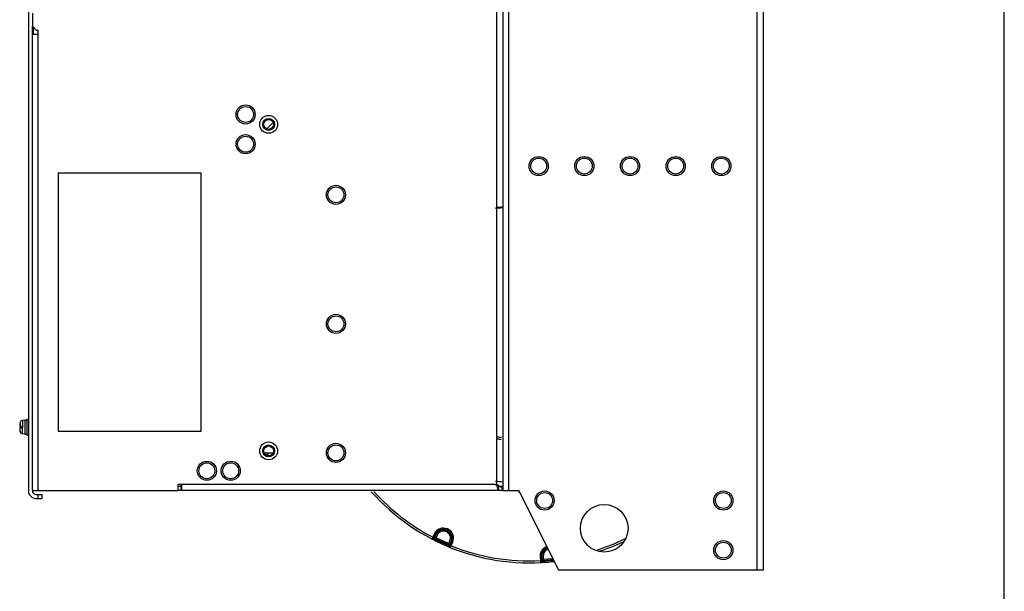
# Model space of a CAD drawing. Header units: millimetres. Extents: x 0 to 1500, y 0 to 2000.
# Tile 20 of 30: x 1004 to 1500, y 466 to 754. Entities that reach past the tile are written whole.
import ezdxf

# ---------------------------------------------------------------- set-up
doc = ezdxf.new("R2010")
doc.units = ezdxf.units.MM
doc.header["$LTSCALE"] = 130.37037
doc.layers.get('0').update_dxf_attribs({"linetype": 'CONTINUOUS'})
doc.layers.add('DATUM_CURVES', color=7, linetype='CONTINUOUS')

msp = doc.modelspace()

# ---------------------------------------------------------------- linework, layer by layer
at = {"color": 7, "linetype": 'CONTINUOUS'}
for p, q in [((1500, 0), (1500, 2000)), ((1375.49, 476.48), (1375.49, 1215.48)), ((1244.49, 519.48), (1244.49, 1213.48)), ((1247.49, 1213.48), (1247.49, 516.48)), ((1378.49, 1212.48), (1378.49, 476.48)), ((1250.49, 516.48), (1250.49, 1198.48)), ((1008.49, 757.65), (1008.49, 516.48)), ((1010.49, 756.98), (1010.49, 750.48)), ((1010.49, 750.48), (1012.49, 748.48)), ((1010.49, 516.48), (1010.49, 750.48)), ((1010.99, 749.98), (1010.99, 746.48)), ((1010.49, 746.48), (1013.49, 746.48)), ((1012.49, 748.48), (1013.49, 748.48)), ((1013.49, 516.48), (1013.49, 748.48)), ((1131.79, 701.85), (1128.63, 698.68)), ((1095.49, 676.48), (1023.49, 676.48)), ((1023.49, 676.48), (1023.49, 546.48)), ((1095.49, 546.48), (1095.49, 676.48)), ((1004.44, 550.94), (1004.37, 550.68)), ((1004.37, 550.68), (1004.37, 550.68)), ((1004.44, 550.94), (1004.44, 548.83)), ((1006.69, 551.98), (1005.57, 551.88)), ((1005.57, 551.88), (1005.57, 548.83)), ((1006.69, 552.03), (1007.69, 552.03)), ((1006.69, 552.03), (1006.69, 544.93)), ((1007.69, 552.48), (1008.49, 552.48)), ((1007.69, 552.48), (1007.69, 544.48)), ((1004.14, 548.83), (1005.69, 548.83)), ((1004.14, 548.13), (1005.69, 548.13)), ((1004.37, 546.28), (1004.37, 546.28)), ((1004.44, 546.01), (1004.37, 546.28)), ((1004.44, 546.01), (1004.44, 548.13)), ((1005.57, 545.07), (1005.57, 548.13)), ((1005.69, 548.13), (1005.69, 548.83)), ((1023.49, 546.48), (1095.49, 546.48)), ((1006.69, 544.98), (1005.57, 545.07)), ((1006.69, 544.93), (1007.69, 544.93)), ((1007.69, 544.48), (1008.49, 544.48)), ((1127.22, 535.48), (1131.77, 535.48)), ((1128.99, 535.48), (1128.99, 534.04)), ((1010.49, 516.48), (1083.69, 516.48)), ((1244.49, 519.48), (1083.69, 519.48)), ((1083.69, 519.48), (1083.69, 516.48)), ((1085.64, 518.48), (1083.69, 518.48)), ((1085.64, 516.48), (1083.69, 516.48)), ((1085.39, 516.48), (1085.39, 519.48)), ((1085.69, 519.48), (1085.69, 516.48)), ((1245.49, 516.48), (1085.69, 516.48)), ((1247.49, 516.48), (1245.49, 516.48)), ((1247.49, 516.48), (1255.49, 516.48)), ((1255.49, 516.48), (1275.49, 476.48)), ((1255.49, 516.48), (1255.49, 515.81)), ((1255.49, 515.81), (1255.99, 515.48)), ((1012.49, 514.48), (1015.49, 514.48)), ((1012.49, 512.48), (1015.49, 512.48)), ((1013.49, 512.48), (1013.49, 514.48)), ((1015.49, 512.48), (1015.49, 514.48)), ((1212.16, 493), (1211.87, 492.41)), ((1212.86, 494.56), (1212.16, 493)), ((1212.16, 493), (1212.71, 492.76)), ((1212.8, 492.22), (1212.53, 491.69)), ((1213.4, 494.32), (1212.6, 492.51)), ((1212.8, 492.22), (1213.68, 494.2)), ((1212.86, 494.56), (1213.68, 494.2)), ((1214.39, 494.02), (1213.56, 492.2)), ((1213.56, 492.2), (1219.93, 489.3)), ((1220.13, 489.76), (1213.77, 492.66)), ((1219.93, 489.3), (1220.76, 491.12)), ((1220.2, 488.15), (1220.43, 488.7)), ((1221.35, 490.78), (1220.43, 488.7)), ((1221.63, 490.66), (1220.77, 488.73)), ((1220.88, 488.97), (1221.42, 488.73)), ((1221.17, 488.12), (1221.3, 488.43)), ((1221.3, 488.43), (1221.33, 488.49)), ((1221.33, 488.49), (1221.42, 488.73)), ((1221.35, 490.78), (1222.17, 490.41)), ((1221.42, 488.73), (1222.17, 490.41)), ((1267.1, 482.98), (1266.2, 482.89)), ((1266.2, 482.89), (1266.38, 481.19)), ((1266.38, 481.19), (1266.98, 481.25)), ((1266.38, 481.19), (1266.43, 480.53)), ((1266.8, 482.95), (1267.01, 480.99)), ((1267.32, 480.84), (1267.1, 482.98)), ((1267.76, 483.22), (1267.95, 481.23)), ((1272.64, 482.18), (1267.9, 481.73)), ((1267.95, 481.23), (1272.88, 481.7)), ((1267.32, 480.84), (1267.36, 480.24)), ((1378.49, 476.48), (1275.49, 476.48))]:
    msp.add_line(p, q, dxfattribs=at)
for centre, radius in [((1117.89, 705.98), 4.82), ((1117.89, 705.98), 4), ((1129.49, 700.98), 4.5), ((1129.49, 700.98), 2.5), ((1117.89, 690.98), 4.82), ((1117.89, 690.98), 4), ((1265.49, 679.98), 4.82), ((1288.49, 679.98), 4.82), ((1311.49, 679.98), 4.82), ((1334.49, 679.98), 4.82), ((1357.49, 679.98), 4.82), ((1265.49, 679.98), 4), ((1288.49, 679.98), 4), ((1311.49, 679.98), 4), ((1334.49, 679.98), 4), ((1357.49, 679.98), 4), ((1163.39, 665.48), 4.82), ((1163.39, 665.48), 4), ((1163.39, 600.48), 4.82), ((1163.39, 600.48), 4), ((1129.49, 536.48), 4.5), ((1129.49, 536.48), 2.5), ((1163.39, 535.48), 4.82), ((1163.39, 535.48), 4), ((1098.39, 526.48), 4.82), ((1110.39, 526.48), 4.82), ((1098.39, 526.48), 4), ((1110.39, 526.48), 4), ((1268.49, 511.48), 4.82), ((1358.49, 511.48), 4.82), ((1268.49, 511.48), 4), ((1358.49, 511.48), 4), ((1298.49, 497.48), 12), ((1358.49, 486.48), 4.82), ((1358.49, 486.48), 4)]:
    msp.add_circle(centre, radius, dxfattribs=at)
for centre, radius, start, end in [((1252.49, 588.98), 70.1, 94.2712, 97.1013), ((1252.49, 588.98), 70.5, 94.2305, 97.0509), ((1013.09, 548.48), 8.99, 165.8401, 174.5765), ((1005.69, 550.58), 1.3, 95, 164.1191), ((1009.19, 548.85), 5.07, 174.5657, 176.6297), ((1013.09, 548.48), 8.99, 185.4235, 194.1599), ((1005.69, 546.37), 1.3, 195.8809, 265), ((1252.49, 588.98), 47, 260.481, 262.8591), ((1252.49, 588.98), 46, 260.352, 262.7815), ((1252.49, 588.98), 68.25, 262.7076, 265.6137), ((1012.49, 516.48), 4, 180, 270), ((1012.49, 516.48), 2, 180, 270), ((1260.94, 586.55), 106.5, 221.5295, 276.6871), ((1260.94, 586.55), 105.5, 222.002, 242.4588), ((1252.49, 588.98), 70.5, 262.9787, 265.8115), ((1274.08, 525.07), 30.1, 192.8121, 193.1707), ((1235.98, 504.71), 17.03, 55.086, 55.6867), ((1217.52, 492.49), 5.1, 336, 156), ((1217.52, 492.49), 4.5, 336, 156), ((1217.52, 492.49), 4.2, 336, 156), ((1217.57, 492.57), 3.5, 335.5, 155.5), ((1219.52, 502.55), 12.32, 235.6032, 235.9062), ((1219.48, 502.49), 12.25, 235.9069, 236.39), ((1219.45, 502.44), 12.19, 236.3901, 236.9471), ((1260.94, 586.55), 105.5, 242.8302, 243.3295), ((1260.94, 586.55), 105.9, 242.9599, 247.5062), ((1260.94, 586.55), 104.7, 242.7768, 243.3129), ((1259.94, 593.48), 112.5, 287.7982, 295.7456), ((1260.94, 586.55), 105.5, 247.168, 247.6369), ((1260.94, 586.55), 104.7, 247.1443, 247.6291), ((1224.4, 499.91), 11.89, 250.5109, 251.8792), ((1260.94, 586.55), 105.5, 248.001, 272.9544), ((1271.27, 483.42), 5.1, 108.9209, 186), ((1271.27, 483.42), 4.5, 107.855, 186), ((1271.27, 483.42), 4.2, 114.7074, 186), ((1271.24, 483.55), 3.5, 103.8592, 185.5), ((1259.94, 593.48), 113.5, 288.3121, 295.0952), ((1260.94, 586.55), 104.7, 273.251, 273.792), ((1260.94, 586.55), 105.5, 273.2784, 273.7691), ((1260.94, 586.55), 105.9, 273.4535, 276.5694), ((1267.66, 492.97), 12.14, 267.0469, 267.8402), ((1267.66, 492.9), 12.07, 267.8409, 268.4)]:
    msp.add_arc(centre, radius, start, end, dxfattribs=at)
for points, knots in [([(1004.13, 549.14), (1004.13, 549.13), (1004.12, 549.08), (1004.12, 549.04), (1004.12, 549)], [0, 0, 0, 0, 0.267832, 1, 1, 1, 1]), ([(1004.12, 549), (1004.12, 549), (1004.12, 548.98), (1004.12, 548.96), (1004.12, 548.95)], [0, 0, 0, 0, 0.264844, 1, 1, 1, 1]), ([(1004.12, 548.95), (1004.12, 548.94), (1004.12, 548.91), (1004.12, 548.88), (1004.13, 548.86)], [0, 0, 0, 0, 0.300889, 1, 1, 1, 1]), ([(1004.14, 548.13), (1004.14, 548.13), (1004.13, 548.11), (1004.13, 548.08), (1004.12, 548.04), (1004.12, 547.97), (1004.12, 547.9), (1004.13, 547.78), (1004.13, 547.69), (1004.14, 547.63)], [0, 0, 0, 0, 0.025153, 0.082776, 0.174666, 0.298065, 0.448454, 0.620089, 1, 1, 1, 1]), ([(1004.13, 548.86), (1004.13, 548.85), (1004.13, 548.84), (1004.14, 548.83), (1004.14, 548.83)], [0, 0, 0, 0, 0.691762, 1, 1, 1, 1]), ([(1245.49, 516.48), (1245.3, 516.48), (1245.01, 517.28), (1244.87, 517.78), (1244.77, 518.21)], [0, 0, 0, 0, 0.311027, 1, 1, 1, 1]), ([(1247.49, 516.48), (1247.49, 516.7), (1247.4, 517.02), (1247.23, 517.28), (1247.18, 517.35)], [0, 0, 0, 0, 0.725788, 1, 1, 1, 1]), ([(1211.87, 492.41), (1211.83, 492.33), (1211.8, 492.25), (1211.74, 492.09), (1211.77, 492.08)], [0, 0, 0, 0, 0.725434, 1, 1, 1, 1]), ([(1211.77, 492.08), (1211.81, 492.06), (1211.95, 492), (1212.11, 492.02), (1212.22, 492.05)], [0, 0, 0, 0, 0.286231, 1, 1, 1, 1]), ([(1211.87, 492.41), (1211.91, 492.39), (1212.05, 492.33), (1212.21, 492.31), (1212.32, 492.33)], [0, 0, 0, 0, 0.307328, 1, 1, 1, 1]), ([(1212.22, 492.05), (1212.25, 492.07), (1212.4, 492.14), (1212.51, 492.27), (1212.56, 492.38)], [0, 0, 0, 0, 0.226719, 1, 1, 1, 1]), ([(1212.56, 492.41), (1212.56, 492.4), (1212.56, 492.39), (1212.56, 492.38), (1212.56, 492.38)], [0, 0, 0, 0, 0.657979, 1, 1, 1, 1]), ([(1220.7, 488.61), (1220.63, 488.47), (1220.61, 488.13), (1220.85, 487.88), (1220.99, 487.82)], [0, 0, 0, 0, 0.510566, 1, 1, 1, 1]), ([(1220.7, 488.61), (1220.71, 488.61), (1220.74, 488.67), (1220.75, 488.7), (1220.77, 488.73)], [0, 0, 0, 0, 0.274134, 1, 1, 1, 1]), ([(1220.77, 488.73), (1220.72, 488.63), (1220.8, 488.33), (1221.03, 488.18), (1221.17, 488.12)], [0, 0, 0, 0, 0.429037, 1, 1, 1, 1]), ([(1220.99, 487.82), (1221.02, 487.81), (1221.1, 487.96), (1221.13, 488.04), (1221.17, 488.12)], [0, 0, 0, 0, 0.274798, 1, 1, 1, 1]), ([(1266.43, 480.53), (1266.48, 480.53), (1266.63, 480.55), (1266.77, 480.62), (1266.85, 480.68)], [0, 0, 0, 0, 0.306902, 1, 1, 1, 1]), ([(1266.43, 480.53), (1266.44, 480.44), (1266.44, 480.36), (1266.47, 480.19), (1266.51, 480.19)], [0, 0, 0, 0, 0.725709, 1, 1, 1, 1]), ([(1266.51, 480.19), (1266.55, 480.19), (1266.7, 480.22), (1266.83, 480.31), (1266.9, 480.4)], [0, 0, 0, 0, 0.286437, 1, 1, 1, 1]), ([(1266.9, 480.4), (1266.93, 480.42), (1267.02, 480.56), (1267.05, 480.73), (1267.04, 480.85)], [0, 0, 0, 0, 0.226554, 1, 1, 1, 1]), ([(1267.02, 480.87), (1267.02, 480.87), (1267.03, 480.86), (1267.03, 480.85), (1267.04, 480.85)], [0, 0, 0, 0, 0.659337, 1, 1, 1, 1])]:
    msp.add_open_spline(points, degree=3, knots=knots, dxfattribs=at)
for points in [[(1244.99, 518.47), (1244.84, 518.81), (1244.67, 519.14), (1244.49, 519.48)], [(1245.58, 518.77), (1245.22, 519.01), (1244.86, 519.24), (1244.49, 519.48)], [(1244.73, 518.39), (1244.65, 518.75), (1244.57, 519.11), (1244.49, 519.48)], [(1245.2, 517.98), (1245.14, 518.14), (1245.07, 518.31), (1244.99, 518.47)], [(1245.49, 516.48), (1245.49, 516.99), (1245.38, 517.5), (1245.2, 517.98)], [(1246.58, 518), (1246.31, 518.24), (1246.02, 518.46), (1245.72, 518.67)], [(1247.18, 517.35), (1247.01, 517.59), (1246.8, 517.81), (1246.58, 518)], [(1212.32, 492.33), (1212.43, 492.35), (1212.56, 492.41), (1212.6, 492.51)], [(1212.6, 492.51), (1212.59, 492.48), (1212.57, 492.44), (1212.56, 492.41)], [(1266.85, 480.68), (1266.94, 480.75), (1267.02, 480.87), (1267.01, 480.99)], [(1267.01, 480.99), (1267.01, 480.95), (1267.01, 480.91), (1267.02, 480.87)]]:
    msp.add_open_spline(points, degree=3, dxfattribs=at)
at = {"layer": 'DATUM_CURVES', "color": 7, "linetype": 'CONTINUOUS'}
for centre in [(1129.49, 700.98), (1129.49, 536.48)]:
    msp.add_circle(centre, 3, dxfattribs=at)

doc.saveas('drawing.dxf')
